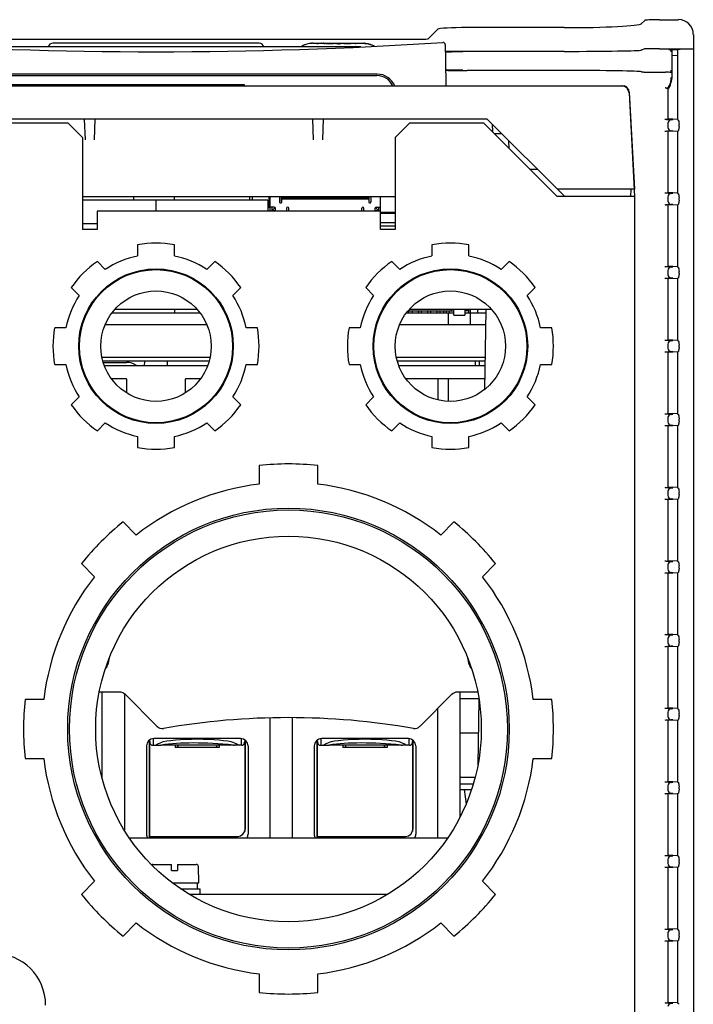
# Model space of a CAD drawing. Header units: millimetres. Extents: x 0 to 1500, y 0 to 1400.
# Tile 8 of 60: x 591 to 683, y 167 to 300. Entities that reach past the tile are written whole.
import ezdxf

# ---------------------------------------------------------------- set-up
doc = ezdxf.new("R2010")
doc.units = ezdxf.units.MM
doc.header["$LTSCALE"] = 91.259259
doc.layers.add('00_COMPONENTS', color=7, linetype='CONTINUOUS')

msp = doc.modelspace()

# ---------------------------------------------------------------- linework, layer by layer
at = {"layer": '00_COMPONENTS', "color": 7, "linetype": 'CONTINUOUS'}
for p, q in [((676.27, 300.26), (675.81, 299.81)), ((678.26, 300.36), (680.88, 300.36)), ((648.17, 299.09), (646.85, 297.76)), ((665.33, 299.28), (652.17, 299.28)), ((682.88, 298.36), (682.88, 153.66)), ((493.89, 297.71), (645.85, 297.71)), ((623.87, 297.16), (595.87, 297.16)), ((631.22, 297.16), (632.59, 297.16)), ((631.74, 297.1), (631.74, 297.16)), ((631.91, 297.1), (631.74, 297.1)), ((631.91, 297.16), (631.91, 297.1)), ((632.65, 297.16), (634.15, 297.16)), ((632.86, 297.1), (632.65, 297.1)), ((633.03, 297.1), (633.03, 297.16)), ((633.98, 297.1), (633.03, 297.1)), ((633.2, 297.16), (633.2, 297.1)), ((633.2, 297.13), (633.98, 297.13)), ((633.98, 297.13), (633.98, 297.1)), ((634.15, 297.16), (634.31, 297.16)), ((634.31, 297.16), (634.31, 297.14)), ((634.37, 297.16), (634.96, 297.16)), ((634.97, 297.16), (634.96, 297.16)), ((635.01, 297.15), (635.01, 297.13)), ((635.07, 297.16), (635.15, 297.16)), ((635.17, 297.16), (638.02, 297.16)), ((635.4, 297.1), (635.4, 297.16)), ((636.36, 297.1), (635.4, 297.1)), ((635.57, 297.16), (635.57, 297.1)), ((635.57, 297.13), (636.36, 297.13)), ((636.36, 297.13), (636.36, 297.1)), ((636.91, 297.1), (636.91, 297.16)), ((637.08, 297.1), (636.91, 297.1)), ((637.08, 297.16), (637.08, 297.1)), ((637.7, 296.66), (582.04, 296.66)), ((665.33, 296.06), (652.17, 296.06)), ((676.27, 296.38), (675.81, 296.23)), ((678.26, 296.42), (682.88, 296.42)), ((679.88, 296.31), (679.94, 296.27)), ((680.75, 296.27), (679.94, 296.27)), ((679.94, 296.27), (679.94, 292.38)), ((680.88, 296.35), (680.75, 296.27)), ((680.75, 296.27), (680.75, 286.79)), ((680.75, 295.48), (679.94, 295.44)), ((639.92, 292.96), (579.82, 292.96)), ((665.33, 293.46), (652.17, 293.46)), ((675.85, 293.27), (675.81, 293.29)), ((679.51, 293.25), (679.5, 293.25)), ((679.52, 293.25), (679.51, 293.25)), ((679.53, 293.26), (679.52, 293.25)), ((679.52, 293.25), (679.52, 293.25)), ((679.53, 293.26), (679.53, 293.26)), ((679.54, 293.26), (679.53, 293.26)), ((679.55, 293.26), (679.54, 293.26)), ((679.55, 293.26), (679.55, 293.26)), ((679.56, 293.26), (679.55, 293.26)), ((579.87, 292.76), (639.87, 292.76)), ((466.46, 291.36), (673.28, 291.36)), ((571.87, 291.56), (621.87, 291.56)), ((621.87, 291.56), (621.87, 291.36)), ((674.14, 290.41), (674.87, 276.36)), ((674.18, 290.51), (674.87, 277.36)), ((679.45, 290.9), (679.39, 291)), ((679.45, 286.85), (679.45, 290.9)), ((654.79, 286.86), (484.95, 286.86)), ((485.37, 286.36), (597.87, 286.36)), ((599.87, 284.36), (597.87, 286.36)), ((600.27, 284.02), (600.17, 286.86)), ((601.57, 286.86), (601.47, 284.02)), ((631.27, 284.02), (631.17, 286.86)), ((632.57, 286.86), (632.47, 284.02)), ((644.37, 286.36), (642.37, 284.36)), ((644.37, 286.36), (654.37, 286.36)), ((654.37, 286.36), (664.37, 276.36)), ((665.31, 276.42), (654.93, 286.8)), ((679.45, 286.85), (679.39, 286.82)), ((679.43, 286.3), (679.43, 285.72)), ((680.78, 286.8), (679.45, 286.87)), ((679.85, 286.79), (680.09, 286.78)), ((680.75, 286.79), (680.86, 286.72)), ((655.56, 286.17), (655.61, 285.12)), ((679.45, 285.16), (679.39, 285.19)), ((680.78, 285.22), (679.45, 285.15)), ((679.45, 276.85), (679.45, 285.16)), ((680.09, 285.24), (679.85, 285.22)), ((680.75, 285.23), (680.86, 285.3)), ((680.75, 285.23), (680.75, 276.79)), ((680.94, 285.86), (680.94, 286.16)), ((599.87, 284.36), (599.87, 271.86)), ((642.37, 284.36), (642.37, 271.86)), ((656.87, 284.86), (655.87, 284.86)), ((657.85, 282.88), (657.83, 283.9)), ((660.67, 280.06), (661.67, 280.06)), ((674.87, 277.36), (664.37, 277.36)), ((674.37, 277.36), (674.35, 276.36)), ((680.78, 276.8), (679.45, 276.87)), ((599.87, 276.36), (642.37, 276.36)), ((625.08, 275.86), (599.87, 275.86)), ((606.86, 275.86), (606.85, 276.36)), ((609.84, 275.86), (609.84, 274.36)), ((612.39, 275.86), (612.39, 276.36)), ((622.57, 276.36), (622.57, 275.86)), ((622.98, 275.86), (622.97, 276.36)), ((625.08, 275.86), (625.08, 274.36)), ((625.2, 275.56), (625.08, 275.56)), ((625.2, 276.36), (625.2, 274.86)), ((625.37, 274.36), (625.37, 276.36)), ((626.67, 276.36), (626.67, 275.61)), ((626.92, 275.66), (626.92, 276.36)), ((626.92, 276.16), (638.82, 276.16)), ((626.92, 275.66), (626.97, 275.66)), ((638.77, 275.96), (626.97, 275.96)), ((626.97, 275.61), (626.97, 275.96)), ((628.37, 276.16), (628.37, 276.36)), ((628.67, 276.16), (628.67, 275.96)), ((637.07, 276.16), (637.07, 275.96)), ((637.37, 276.16), (637.37, 276.36)), ((638.77, 275.96), (638.77, 275.61)), ((638.82, 275.66), (638.77, 275.66)), ((638.82, 275.66), (638.82, 276.36)), ((639.07, 276.36), (639.07, 275.61)), ((640.37, 271.86), (640.37, 276.36)), ((674.87, 276.36), (664.37, 276.36)), ((674.87, 276.36), (674.87, 158.51)), ((679.45, 276.85), (679.39, 276.82)), ((679.43, 276.3), (679.43, 275.72)), ((679.85, 276.79), (680.09, 276.78)), ((680.75, 276.79), (680.86, 276.72)), ((680.94, 275.86), (680.94, 276.16)), ((640.37, 274.36), (601.87, 274.36)), ((601.87, 274.36), (601.87, 271.86)), ((625.2, 275.16), (625.08, 275.16)), ((625.37, 274.86), (625.08, 274.86)), ((625.92, 274.91), (625.37, 274.91)), ((625.62, 274.91), (625.62, 274.36)), ((625.62, 274.41), (626.06, 274.85)), ((626.12, 274.41), (625.62, 274.41)), ((626.12, 274.36), (626.12, 274.71)), ((627.62, 274.76), (627.62, 274.36)), ((627.62, 274.41), (638.12, 274.41)), ((627.92, 274.41), (627.92, 274.76)), ((628.2, 274.36), (628.2, 274.41)), ((628.65, 274.41), (628.65, 274.36)), ((629.47, 274.36), (629.47, 274.41)), ((629.92, 274.41), (629.92, 274.36)), ((630.74, 274.36), (630.74, 274.41)), ((631.19, 274.41), (631.19, 274.36)), ((632.01, 274.36), (632.01, 274.41)), ((632.46, 274.41), (632.46, 274.36)), ((633.28, 274.41), (633.28, 274.36)), ((633.73, 274.36), (633.73, 274.41)), ((634.55, 274.41), (634.55, 274.36)), ((635, 274.36), (635, 274.41)), ((635.82, 274.41), (635.82, 274.36)), ((636.27, 274.36), (636.27, 274.41)), ((637.09, 274.41), (637.09, 274.36)), ((637.54, 274.36), (637.54, 274.41)), ((637.82, 274.41), (637.82, 274.76)), ((638.12, 274.36), (638.12, 274.76)), ((639.62, 274.71), (639.62, 274.36)), ((640.12, 274.41), (639.62, 274.41)), ((640.12, 274.41), (639.68, 274.85)), ((639.82, 274.91), (640.37, 274.91)), ((640.12, 274.91), (640.12, 274.36)), ((679.45, 275.16), (679.39, 275.19)), ((680.78, 275.22), (679.45, 275.15)), ((679.45, 266.85), (679.45, 275.16)), ((680.09, 275.24), (679.85, 275.22)), ((680.75, 275.23), (680.86, 275.3)), ((680.75, 275.23), (680.75, 266.79)), ((642.37, 274.16), (640.37, 274.16)), ((640.37, 274.06), (642.37, 274.06)), ((601.87, 272.65), (599.87, 272.65)), ((601.87, 271.86), (599.87, 271.86)), ((642.37, 272.76), (640.37, 272.76)), ((642.37, 272.31), (640.37, 272.31)), ((642.37, 271.86), (640.37, 271.86)), ((607.37, 269.78), (607.37, 268.26)), ((612.37, 268.26), (612.37, 269.78)), ((647.37, 269.78), (647.37, 268.26)), ((652.37, 268.26), (652.37, 269.78)), ((602.98, 266.44), (601.9, 267.52)), ((617.84, 267.52), (616.76, 266.44)), ((642.98, 266.44), (641.9, 267.52)), ((657.84, 267.52), (656.76, 266.44)), ((679.45, 266.85), (679.39, 266.82)), ((679.43, 266.3), (679.43, 265.72)), ((680.78, 266.8), (679.45, 266.87)), ((679.85, 266.79), (680.09, 266.78)), ((680.75, 266.79), (680.86, 266.72)), ((680.94, 265.86), (680.94, 266.16)), ((679.45, 265.16), (679.39, 265.19)), ((680.78, 265.22), (679.45, 265.15)), ((679.45, 256.85), (679.45, 265.16)), ((680.09, 265.24), (679.85, 265.22)), ((680.75, 265.23), (680.86, 265.3)), ((680.75, 265.23), (680.75, 256.79)), ((598.36, 263.98), (599.44, 262.9)), ((620.3, 262.9), (621.38, 263.98)), ((638.36, 263.98), (639.44, 262.9)), ((660.3, 262.9), (661.38, 263.98)), ((615.46, 261.01), (604.28, 261.01)), ((612.38, 261.01), (612.38, 260.56)), ((644.11, 260.81), (650.33, 260.81)), ((644.22, 260.56), (644.22, 260.81)), ((655.46, 261.01), (644.28, 261.01)), ((644.67, 260.81), (644.67, 260.56)), ((645.49, 260.81), (645.49, 260.56)), ((645.94, 260.56), (645.94, 260.81)), ((646.76, 260.81), (646.76, 260.56)), ((647.21, 260.56), (647.21, 260.81)), ((648.03, 260.81), (648.03, 260.56)), ((648.48, 260.56), (648.48, 260.81)), ((648.92, 260.81), (648.92, 260.56)), ((649.3, 260.81), (649.3, 260.56)), ((649.75, 260.56), (649.75, 260.81)), ((650.03, 260.81), (650.03, 261.01)), ((650.33, 260.21), (650.33, 261.01)), ((651.83, 261.01), (651.83, 260.21)), ((652.33, 260.81), (651.83, 260.81)), ((652.33, 260.81), (652.13, 261.01)), ((652.33, 261.01), (652.33, 260.56)), ((652.58, 258.96), (652.58, 261.01)), ((653.61, 260.56), (653.59, 261.01)), ((654.68, 261.01), (654.49, 250.1)), ((603.91, 260.56), (615.83, 260.56)), ((643.91, 260.56), (650.33, 260.56)), ((649.58, 260.56), (649.58, 258.96)), ((650.33, 260.21), (651.83, 260.21)), ((651.83, 260.56), (654.67, 260.56)), ((597.62, 258.51), (596.1, 258.51)), ((602.98, 258.96), (616.76, 258.96)), ((623.65, 258.51), (622.12, 258.51)), ((637.62, 258.51), (636.1, 258.51)), ((642.98, 258.96), (654.64, 258.96)), ((663.65, 258.51), (662.12, 258.51)), ((679.45, 256.85), (679.39, 256.82)), ((680.78, 256.8), (679.45, 256.87)), ((679.85, 256.79), (680.09, 256.78)), ((679.43, 256.3), (679.43, 255.72)), ((680.75, 256.79), (680.86, 256.72)), ((680.94, 255.86), (680.94, 256.16)), ((617.21, 254.46), (602.54, 254.46)), ((654.56, 254.46), (642.54, 254.46)), ((679.45, 255.16), (679.39, 255.19)), ((680.78, 255.22), (679.45, 255.15)), ((679.45, 246.85), (679.45, 255.16)), ((680.09, 255.24), (679.85, 255.22)), ((680.75, 255.23), (680.86, 255.3)), ((680.75, 255.23), (680.75, 246.79)), ((596.1, 253.51), (597.62, 253.51)), ((602.71, 253.81), (605.87, 253.81)), ((616.88, 253.36), (602.86, 253.36)), ((608.32, 253.36), (608.33, 253.96)), ((611.42, 253.36), (611.41, 253.96)), ((622.12, 253.51), (623.65, 253.51)), ((636.1, 253.51), (637.62, 253.51)), ((654.54, 253.36), (642.86, 253.36)), ((653.27, 253.36), (653.27, 253.96)), ((653.78, 253.96), (653.77, 253.36)), ((662.12, 253.51), (663.65, 253.51)), ((605.87, 251.56), (603.84, 251.56)), ((605.87, 251.56), (605.87, 249.67)), ((615.91, 251.56), (613.87, 251.56)), ((613.87, 249.67), (613.87, 251.56)), ((654.51, 251.56), (643.84, 251.56)), ((648.17, 251.56), (648.17, 248.71)), ((649.57, 251.56), (649.57, 248.52)), ((599.44, 249.12), (598.36, 248.04)), ((621.38, 248.04), (620.3, 249.12)), ((639.44, 249.12), (638.36, 248.04)), ((661.38, 248.04), (660.3, 249.12)), ((679.45, 246.85), (679.39, 246.82)), ((679.43, 246.3), (679.43, 245.72)), ((680.78, 246.8), (679.45, 246.87)), ((679.85, 246.79), (680.09, 246.78)), ((680.75, 246.79), (680.86, 246.72)), ((680.94, 245.86), (680.94, 246.16)), ((601.9, 244.5), (602.98, 245.58)), ((616.76, 245.58), (617.84, 244.5)), ((641.9, 244.5), (642.98, 245.58)), ((656.76, 245.58), (657.84, 244.5)), ((679.45, 245.16), (679.39, 245.19)), ((680.78, 245.22), (679.45, 245.15)), ((679.45, 236.85), (679.45, 245.16)), ((680.09, 245.24), (679.85, 245.22)), ((680.75, 245.23), (680.86, 245.3)), ((680.75, 245.23), (680.75, 236.79)), ((607.37, 243.76), (607.37, 242.23)), ((612.37, 242.23), (612.37, 243.76)), ((647.37, 243.76), (647.37, 242.23)), ((652.37, 242.23), (652.37, 243.76)), ((623.87, 239.79), (623.87, 237.27)), ((631.87, 237.27), (631.87, 239.79)), ((679.45, 236.85), (679.39, 236.82)), ((680.78, 236.8), (679.45, 236.87)), ((679.85, 236.79), (680.09, 236.78)), ((680.75, 236.79), (680.86, 236.72)), ((679.43, 236.3), (679.43, 235.72)), ((680.94, 235.86), (680.94, 236.16)), ((679.45, 235.16), (679.39, 235.19)), ((680.78, 235.22), (679.45, 235.15)), ((679.45, 226.85), (679.45, 235.16)), ((680.09, 235.24), (679.85, 235.22)), ((680.75, 235.23), (680.86, 235.3)), ((680.75, 235.23), (680.75, 226.79)), ((607.18, 230.36), (605.4, 232.14)), ((650.34, 232.14), (648.56, 230.36)), ((599.75, 226.48), (601.52, 224.7)), ((654.22, 224.7), (656, 226.48)), ((679.45, 226.85), (679.39, 226.82)), ((679.43, 226.3), (679.43, 225.72)), ((680.78, 226.8), (679.45, 226.87)), ((679.85, 226.79), (680.09, 226.78)), ((680.75, 226.79), (680.86, 226.72)), ((680.94, 225.86), (680.94, 226.16)), ((679.45, 225.16), (679.39, 225.19)), ((680.78, 225.22), (679.45, 225.15)), ((679.45, 216.85), (679.45, 225.16)), ((680.09, 225.24), (679.85, 225.22)), ((680.75, 225.23), (680.86, 225.3)), ((680.75, 225.23), (680.75, 216.79)), ((679.45, 216.85), (679.39, 216.82)), ((680.78, 216.8), (679.45, 216.87)), ((679.85, 216.79), (680.09, 216.78)), ((680.75, 216.79), (680.86, 216.72)), ((679.43, 216.3), (679.43, 215.72)), ((680.94, 215.86), (680.94, 216.16)), ((679.45, 215.16), (679.39, 215.19)), ((680.78, 215.22), (679.45, 215.15)), ((679.45, 206.85), (679.45, 215.16)), ((680.09, 215.24), (679.85, 215.22)), ((680.75, 215.23), (680.86, 215.3)), ((680.75, 215.23), (680.75, 206.79)), ((604.96, 209.01), (602.16, 209.01)), ((602.57, 197.23), (602.57, 209.01)), ((605.57, 208.8), (605.57, 190.26)), ((605.66, 208.72), (610, 204.38)), ((645.74, 204.38), (650.08, 208.72)), ((653.59, 209.01), (650.79, 209.01)), ((651.17, 209.01), (651.17, 192.05)), ((594.61, 208.01), (592.09, 208.01)), ((653.75, 208.11), (651.17, 208.11)), ((653.75, 208.07), (653.59, 199.06)), ((663.65, 208.01), (661.13, 208.01)), ((648.17, 189.21), (648.17, 206.81)), ((679.45, 206.85), (679.39, 206.82)), ((679.43, 206.3), (679.43, 205.72)), ((680.78, 206.8), (679.45, 206.87)), ((679.85, 206.79), (680.09, 206.78)), ((680.75, 206.79), (680.86, 206.72)), ((680.94, 205.86), (680.94, 206.16)), ((625.37, 189.21), (625.37, 205.51)), ((628.37, 205.55), (628.37, 189.21)), ((679.45, 205.16), (679.39, 205.19)), ((680.78, 205.22), (679.45, 205.15)), ((679.45, 196.85), (679.45, 205.16)), ((680.09, 205.24), (679.85, 205.22)), ((680.75, 205.23), (680.86, 205.3)), ((680.75, 205.23), (680.75, 196.79)), ((653.67, 203.46), (651.17, 203.46)), ((608.97, 189.21), (608.97, 202.51)), ((609.02, 189.41), (609.02, 202.54)), ((609.47, 202.7), (609.47, 201.81)), ((621.37, 202.71), (609.57, 202.71)), ((621.47, 201.81), (621.47, 202.7)), ((621.92, 202.54), (621.92, 190.1)), ((621.97, 202.51), (621.97, 190.41)), ((631.77, 189.21), (631.77, 202.51)), ((631.82, 189.41), (631.82, 202.54)), ((632.27, 202.7), (632.27, 201.81)), ((644.17, 202.71), (632.37, 202.71)), ((644.27, 201.81), (644.27, 202.7)), ((644.72, 202.54), (644.72, 190.1)), ((644.77, 202.51), (644.77, 190.41)), ((608.57, 201.71), (608.57, 189.71)), ((609.4, 201.81), (610.35, 201.81)), ((620.39, 201.81), (610.59, 201.81)), ((612.47, 201.81), (612.47, 201.51)), ((618.47, 201.51), (612.47, 201.51)), ((618.47, 201.81), (618.47, 201.51)), ((621.47, 201.81), (620.55, 201.81)), ((621.52, 201.81), (621.48, 201.81)), ((621.52, 201.81), (621.55, 201.81)), ((622.37, 201.71), (622.37, 189.71)), ((631.37, 201.71), (631.37, 189.71)), ((632.2, 201.81), (633.15, 201.81)), ((643.19, 201.81), (633.39, 201.81)), ((635.27, 201.81), (635.27, 201.51)), ((641.27, 201.51), (635.27, 201.51)), ((641.27, 201.81), (641.27, 201.51)), ((644.27, 201.81), (643.35, 201.81)), ((644.32, 201.81), (644.28, 201.81)), ((644.32, 201.81), (644.35, 201.81)), ((645.17, 201.71), (645.17, 189.71)), ((592.09, 200.01), (594.61, 200.01)), ((661.13, 200.01), (663.65, 200.01)), ((651.17, 197.46), (653.24, 197.46)), ((679.45, 196.85), (679.39, 196.82)), ((680.78, 196.8), (679.45, 196.87)), ((679.85, 196.79), (680.09, 196.78)), ((680.75, 196.79), (680.86, 196.72)), ((652.97, 196.51), (651.17, 196.51)), ((651.17, 195.81), (652.75, 195.81)), ((651.76, 195.81), (652.01, 193.82)), ((679.43, 196.3), (679.43, 195.72)), ((680.75, 195.23), (680.86, 195.3)), ((680.94, 195.86), (680.94, 196.16)), ((679.45, 195.16), (679.39, 195.19)), ((680.78, 195.22), (679.45, 195.15)), ((679.45, 186.85), (679.45, 195.16)), ((680.09, 195.24), (679.85, 195.22)), ((680.75, 195.23), (680.75, 186.79)), ((606.25, 189.21), (649.49, 189.21)), ((608.97, 189.41), (620.97, 189.41)), ((609.19, 189.21), (609.19, 189.41)), ((631.77, 189.41), (643.77, 189.41)), ((631.99, 189.21), (631.99, 189.41)), ((679.45, 186.85), (679.39, 186.82)), ((679.43, 186.3), (679.43, 185.72)), ((680.78, 186.8), (679.45, 186.87)), ((679.85, 186.79), (680.09, 186.78)), ((680.75, 186.79), (680.86, 186.72)), ((680.94, 185.86), (680.94, 186.16)), ((609.42, 185.61), (611.97, 185.61)), ((611.97, 184.81), (611.97, 185.61)), ((611.97, 184.81), (612.77, 184.81)), ((612.77, 185.61), (615.32, 185.61)), ((612.77, 185.61), (612.77, 184.81)), ((615.67, 183.11), (615.62, 185.32)), ((679.45, 185.16), (679.39, 185.19)), ((680.78, 185.22), (679.45, 185.15)), ((679.45, 176.85), (679.45, 185.16)), ((680.09, 185.24), (679.85, 185.22)), ((680.75, 185.23), (680.86, 185.3)), ((680.75, 185.23), (680.75, 176.79)), ((601.52, 183.32), (599.75, 181.54)), ((656, 181.54), (654.22, 183.32)), ((612.09, 183.11), (615.67, 183.11)), ((613.2, 182.31), (615.87, 182.31)), ((615.46, 183.11), (615.46, 182.31)), ((615.87, 181.51), (615.87, 182.31)), ((605.4, 175.88), (607.18, 177.66)), ((648.56, 177.66), (650.34, 175.88)), ((679.45, 176.85), (679.39, 176.82)), ((680.78, 176.8), (679.45, 176.87)), ((679.85, 176.79), (680.09, 176.78)), ((680.75, 176.79), (680.86, 176.72)), ((679.43, 176.3), (679.43, 175.72)), ((680.78, 175.22), (679.45, 175.15)), ((680.09, 175.24), (679.85, 175.22)), ((680.75, 175.23), (680.86, 175.3)), ((680.75, 175.23), (680.75, 166.79)), ((680.94, 175.86), (680.94, 176.16)), ((679.45, 175.16), (679.39, 175.19)), ((679.45, 166.85), (679.45, 175.16)), ((623.87, 170.75), (623.87, 168.23)), ((631.87, 168.23), (631.87, 170.75)), ((679.45, 166.85), (679.39, 166.82)), ((680.78, 166.8), (679.45, 166.87)), ((679.85, 166.79), (680.09, 166.78)), ((680.75, 166.79), (680.86, 166.72))]:
    msp.add_line(p, q, dxfattribs=at)
at = {"layer": '00_COMPONENTS', "color": 6, "linetype": 'CONTINUOUS'}
for p, q in [((617.09, 253.96), (602.66, 253.96)), ((654.55, 253.96), (642.66, 253.96))]:
    msp.add_line(p, q, dxfattribs=at)
at = {"layer": '00_COMPONENTS', "color": 3, "linetype": 'CONTINUOUS'}
msp.add_line((641.28, 181.51), (614.46, 181.51), dxfattribs=at)
at = {"layer": '00_COMPONENTS', "color": 7, "linetype": 'CONTINUOUS'}
for centre, radius in [((609.87, 256.01), 10.5), ((609.87, 256.01), 10.4), ((649.87, 256.01), 10.5), ((649.87, 256.01), 10.4), ((609.87, 256.01), 7.5), ((649.87, 256.01), 7.5), ((627.87, 204.01), 30), ((627.87, 204.01), 29.75), ((627.87, 204.01), 26.2)]:
    msp.add_circle(centre, radius, dxfattribs=at)
for centre, radius, start, end in [((609.87, 896), 600, 266.2755, 273.7245), ((595.87, 296.46), 0.7, 90, 163.3985), ((623.87, 296.46), 0.7, 16.6015, 90), ((631.33, 293.54), 3.63, 96.7754, 97.3156), ((631.32, 293.61), 3.56, 96.389, 97.2018), ((631.32, 293.68), 3.49, 96.3203, 96.7747), ((631.3, 293.84), 3.32, 95.4102, 96.3902), ((631.3, 293.79), 3.37, 95.8989, 96.32), ((631.29, 293.89), 3.27, 95.4021, 95.8992), ((631.28, 294.06), 3.1, 94.3572, 95.4102), ((631.27, 294.11), 3.05, 94.3487, 95.4185), ((631.25, 294.4), 2.75, 93.165, 94.3668), ((631.26, 294.35), 2.81, 93.6872, 94.2751), ((631.25, 294.48), 2.68, 93.1126, 93.6868), ((631.23, 294.79), 2.37, 91.6766, 93.1674), ((631.22, 295.08), 2.08, 90.0171, 91.6757), ((632.34, 296.24), 0.923, 88.6444, 90.023), ((632.34, 296.3), 0.86, 87.7523, 88.625), ((632.34, 296.33), 0.833, 85.9273, 87.7556), ((632.34, 296.34), 0.819, 85.0143, 85.9246), ((632.34, 296.35), 0.804, 80.041, 85.0236), ((632.31, 296.18), 0.985, 79.0859, 80.0254), ((632.31, 296.14), 1.02, 78.4173, 79.0873), ((632.28, 296.02), 1.15, 74.5017, 78.3545), ((632.24, 295.86), 1.31, 71.5256, 74.5399), ((632.56, 296.44), 0.72, 84.8006, 85.9467), ((632.57, 296.49), 0.667, 83.6073, 84.8005), ((632.54, 296.29), 0.87, 81.0584, 83.4334), ((632.46, 295.9), 1.27, 73.3157, 75.0815), ((632.44, 295.82), 1.36, 71.6227, 73.3155), ((634.4, 297.91), 0.798, 255.8063, 257.3593), ((634.43, 298.06), 0.945, 257.3396, 258.7857), ((634.46, 297.7), 0.557, 259.154, 260.7297), ((634.57, 299.01), 1.91, 263.8602, 265.1272), ((634.61, 299.42), 2.32, 265.1232, 265.6828), ((634.65, 300.03), 2.93, 265.7495, 268.0765), ((634.66, 299.66), 2.53, 265.6039, 266.2102), ((634.65, 299.53), 2.4, 266.21, 266.9404), ((634.68, 300.08), 2.95, 267.0012, 269.5376), ((634.69, 301.39), 4.29, 268.072, 270.0662), ((634.69, 300.87), 3.74, 269.4736, 270.004), ((634.7, 300.18), 3.08, 269.9978, 270.8063), ((634.7, 299.86), 2.76, 270.771, 273.3499), ((634.72, 299.49), 2.36, 272.5451, 272.9907), ((634.73, 299.33), 2.2, 272.99, 273.4598), ((634.72, 299.6), 2.5, 273.3726, 275.1492), ((634.77, 298.99), 1.89, 275.1552, 276.2312), ((634.89, 297.62), 0.487, 278.1765, 279.5294), ((634.96, 296.65), 0.508, 87.9529, 89.1512), ((634.8, 298.77), 1.67, 276.2286, 277.215), ((634.84, 298.47), 1.36, 277.1957, 278.6001), ((634.96, 297.76), 0.645, 283.186, 284.8437), ((638, 294.59), 2.57, 85.9795, 87.9023), ((638, 294.46), 2.69, 86.0036, 87.0317), ((637.93, 293.69), 3.47, 83.2245, 83.8045), ((637.91, 293.54), 3.63, 82.6844, 83.2246), ((637.84, 293.05), 4.11, 77.2198, 82.7629), ((648.87, 296.97), 0.3, 0.5489, 93.7245), ((1020.56, 300.53), 371.41, 180.5489, 181.4153), ((664.87, 296.02), 15.01, 359.9643, 1.0809), ((639.92, 290.36), 2.6, 22.6449, 90), ((639.87, 290.36), 2.4, 24.6251, 90), ((677.43, 292.39), 2.51, 339.7237, 347.772), ((677.39, 292.49), 2.49, 345.7765, 359.9069), ((677.45, 292.38), 2.49, 347.7655, 359.9536), ((673.14, 290.36), 1, 3, 90), ((673.28, 290.46), 0.9, 3, 90), ((673.46, 290.86), 0.5, 32.1607, 90), ((677.45, 292.38), 2.49, 323.4812, 339.7165), ((654.79, 286.66), 0.2, 45, 90), ((626.82, 275.61), 0.15, 180, 270), ((626.82, 275.61), 0.151, 306.3986, 324.319), ((626.82, 275.61), 0.151, 347.898, 359.9582), ((638.92, 275.61), 0.149, 180.015, 186.0998), ((638.92, 275.61), 0.15, 186.0609, 251.8448), ((638.92, 275.61), 0.15, 270, 360), ((665.45, 276.56), 0.2, 225, 270), ((625.92, 274.71), 0.2, 0, 90), ((626.82, 275.61), 0.151, 270.042, 282.2028), ((626.82, 275.61), 0.15, 282.1888, 288.1904), ((626.82, 275.61), 0.151, 288.2591, 306.2938), ((627.77, 274.76), 0.15, 0, 180), ((637.97, 274.76), 0.15, 0, 180), ((638.92, 275.61), 0.151, 251.9134, 269.9315), ((639.82, 274.71), 0.2, 90, 180), ((609.87, 256.01), 14, 79.7134, 100.2866), ((649.87, 256.01), 14, 79.7134, 100.2866), ((609.87, 256.01), 14, 124.7134, 145.2866), ((609.87, 256.01), 12.5, 101.537, 123.463), ((609.87, 256.01), 12.5, 56.537, 78.463), ((609.87, 256.01), 14, 34.7134, 55.2866), ((649.87, 256.01), 14, 124.7134, 145.2866), ((649.87, 256.01), 12.5, 101.537, 123.463), ((649.87, 256.01), 12.5, 56.537, 78.463), ((649.87, 256.01), 14, 34.7134, 55.2866), ((609.87, 256.01), 12.5, 146.537, 168.463), ((609.87, 256.01), 12.5, 11.537, 33.463), ((649.87, 256.01), 12.5, 146.537, 168.463), ((649.87, 256.01), 12.5, 11.537, 33.463), ((609.87, 256.01), 14, 169.7134, 190.2866), ((609.87, 256.01), 14, 349.7134, 10.2866), ((649.87, 256.01), 14, 169.7134, 190.2866), ((649.87, 256.01), 14, 349.7134, 10.2866), ((609.87, 256.01), 12.5, 191.537, 213.463), ((609.87, 256.01), 12.5, 326.537, 348.463), ((649.87, 256.01), 12.5, 191.537, 213.463), ((649.87, 256.01), 12.5, 326.537, 348.463), ((609.87, 256.01), 14, 214.7134, 235.2866), ((609.87, 256.01), 14, 304.7134, 325.2866), ((649.87, 256.01), 14, 214.7134, 235.2866), ((649.87, 256.01), 14, 304.7134, 325.2866), ((609.87, 256.01), 12.5, 236.537, 258.463), ((609.87, 256.01), 12.5, 281.537, 303.463), ((649.87, 256.01), 12.5, 236.537, 258.463), ((649.87, 256.01), 12.5, 281.537, 303.463), ((609.87, 256.01), 14, 259.7134, 280.2866), ((649.87, 256.01), 14, 259.7134, 280.2866), ((627.87, 204.01), 36, 83.6206, 96.3794), ((627.87, 204.01), 33.5, 96.8576, 128.1424), ((627.87, 204.01), 33.5, 51.8576, 83.1424), ((627.87, 204.01), 36, 128.6206, 141.3794), ((627.87, 204.01), 36, 38.6206, 51.3794), ((627.87, 204.01), 33.5, 141.8576, 173.1424), ((627.87, 204.01), 33.5, 6.8576, 38.1424), ((602.36, 213.01), 1, 310.8947, 348.9127), ((627.87, 208.01), 25, 166.9058, 169.0551), ((627.87, 208.01), 25, 10.9449, 13.068), ((653.39, 213.01), 1, 191.0873, 229.1053), ((604.96, 208.01), 1, 45, 90), ((650.79, 208.01), 1, 90, 135), ((627.87, 204.01), 36, 173.6206, 186.3794), ((627.87, 204.01), 36, 353.6206, 6.3794), ((627.87, 105.55), 100, 80.2177, 99.7823), ((610.71, 205.08), 1, 225, 279.7823), ((645.03, 205.08), 1, 260.2177, 315), ((609.57, 201.71), 1, 90, 180), ((621.37, 201.71), 1, 0, 90), ((632.37, 201.71), 1, 90, 180), ((644.17, 201.71), 1, 0, 90), ((609.71, 202.31), 0.5, 270, 311.917), ((610.35, 203.41), 1.6, 270, 278.6309), ((612.48, 201.31), 0.5, 23.5892, 56.5239), ((618.47, 201.31), 0.5, 123.4761, 156.4108), ((620.55, 203.41), 1.6, 264.2527, 270), ((621.24, 202.31), 0.5, 228.083, 270), ((621.55, 202.26), 0.446, 269.9565, 277.2584), ((632.51, 202.31), 0.5, 270, 311.917), ((633.15, 203.41), 1.6, 270, 278.6309), ((635.28, 201.31), 0.5, 23.5892, 56.5239), ((641.27, 201.31), 0.5, 123.4761, 156.4108), ((643.35, 203.41), 1.6, 264.2527, 270), ((644.04, 202.31), 0.5, 228.083, 270), ((644.35, 202.26), 0.446, 269.9565, 277.2584), ((627.87, 204.01), 33.5, 186.8576, 218.1424), ((627.87, 204.01), 33.5, 321.8576, 353.1424), ((620.97, 190.41), 1, 270, 360), ((643.77, 190.41), 1, 270, 360), ((609.57, 189.71), 1, 180, 210), ((621.37, 189.71), 1, 330, 360), ((632.37, 189.71), 1, 180, 210), ((644.17, 189.71), 1, 330, 360), ((609.42, 185.31), 0.3, 90, 120.1858), ((615.32, 185.31), 0.3, 1.3, 90), ((627.87, 204.01), 36, 218.6206, 231.3794), ((627.87, 204.01), 36, 308.6206, 321.3794), ((627.87, 204.01), 33.5, 231.8576, 263.1424), ((627.87, 204.01), 33.5, 276.8576, 308.1424), ((587.87, 166.51), 7, 0, 180), ((627.87, 204.01), 36, 263.6206, 276.3794)]:
    msp.add_arc(centre, radius, start, end, dxfattribs=at)
for centre, major_axis, ratio, start_param, end_param in [((665.33, 299.83), (10.5, 0), 0.052408, -1.570796, -0.05236), ((678.26, 300.25), (2, 0), 0.052408, 1.570796, 3.089233), ((680.87, 298.36), (-1.42, -1.42), 0.997265, 2.357564, 3.925621), ((652.17, 299.07), (4, 0), 0.052408, 1.570796, 3.089233), ((645.85, 297.76), (1, 0), 0.052408, -1.570796, -0.05236), ((652.17, 295.99), (4, 0), 0.017455, 7.853982, 8.699982), ((665.33, 296.24), (10.5, 0), 0.017455, -1.570796, -0.05236), ((678.26, 296.38), (2, 0), 0.017455, 1.570796, 3.089233), ((652.17, 293.53), (4, 0), 0.017455, 3.881604, 4.712389), ((665.33, 293.28), (10.5, 0), 0.017455, 0.05236, 1.570796), ((679.09, 286.84), (0.3, -0.016), 0.017383, -1.776077, -0.030504), ((679.85, 286.86), (4, -0.21), 0.017383, -1.776077, -1.569885), ((679.85, 285.15), (4, 0.21), 0.017383, 1.569885, 1.776077), ((679.09, 285.18), (0.3, 0.016), 0.017383, 0.030504, 1.776077), ((679.09, 276.84), (0.3, -0.016), 0.017383, -1.776077, -0.030504), ((679.85, 276.86), (4, -0.21), 0.017383, -1.776077, -1.569885), ((679.85, 275.15), (4, 0.21), 0.017383, 1.569885, 1.776077), ((679.09, 275.18), (0.3, 0.016), 0.017383, 0.030504, 1.776077), ((679.09, 266.84), (0.3, -0.016), 0.017383, -1.776077, -0.030504), ((679.85, 266.86), (4, -0.21), 0.017383, -1.776077, -1.569885), ((679.85, 265.15), (4, 0.21), 0.017383, 1.569885, 1.776077), ((679.09, 265.18), (0.3, 0.016), 0.017383, 0.030504, 1.776077), ((679.09, 256.84), (0.3, -0.016), 0.017383, -1.776077, -0.030504), ((679.85, 256.86), (4, -0.21), 0.017383, -1.776077, -1.569885), ((679.85, 255.15), (4, 0.21), 0.017383, 1.569885, 1.776077), ((679.09, 255.18), (0.3, 0.016), 0.017383, 0.030504, 1.776077), ((605.87, 251.56), (0, 2.25), 1, -0.641137, 0), ((679.09, 246.84), (0.3, -0.016), 0.017383, -1.776077, -0.030504), ((679.85, 246.86), (4, -0.21), 0.017383, -1.776077, -1.569885), ((679.85, 245.15), (4, 0.21), 0.017383, 1.569885, 1.776077), ((679.09, 245.18), (0.3, 0.016), 0.017383, 0.030504, 1.776077), ((679.09, 236.84), (0.3, -0.016), 0.017383, -1.776077, -0.030504), ((679.85, 236.86), (4, -0.21), 0.017383, -1.776077, -1.569885), ((679.85, 235.15), (4, 0.21), 0.017383, 1.569885, 1.776077), ((679.09, 235.18), (0.3, 0.016), 0.017383, 0.030504, 1.776077), ((679.85, 226.86), (4, -0.21), 0.017383, -1.776077, -1.569885), ((679.09, 226.84), (0.3, -0.016), 0.017383, -1.776077, -0.030504), ((679.85, 225.15), (4, 0.21), 0.017383, 1.569885, 1.776077), ((679.09, 225.18), (0.3, 0.016), 0.017383, 0.030504, 1.776077), ((679.85, 216.86), (4, -0.21), 0.017383, -1.776077, -1.569885), ((679.09, 216.84), (0.3, -0.016), 0.017383, -1.776077, -0.030504), ((679.85, 215.15), (4, 0.21), 0.017383, 1.569885, 1.776077), ((679.09, 215.18), (0.3, 0.016), 0.017383, 0.030504, 1.776077), ((679.85, 206.86), (4, -0.21), 0.017383, -1.776077, -1.569885), ((679.09, 206.84), (0.3, -0.016), 0.017383, -1.776077, -0.030504), ((679.85, 205.15), (4, 0.21), 0.017383, 1.569885, 1.776077), ((679.09, 205.18), (0.3, 0.016), 0.017383, 0.030504, 1.776077), ((615.47, 201.81), (5.5, 0), 0.145455, 0.4297, 2.711893), ((623.97, 196.96), (17.36, -2.85), 0.247021, 1.818825, 2.490353), ((638.27, 201.81), (5.5, 0), 0.145455, 0.4297, 2.711893), ((646.77, 196.96), (17.36, -2.85), 0.247021, 1.818825, 2.490353), ((679.85, 196.86), (4, -0.21), 0.017383, -1.776077, -1.569885), ((679.09, 196.84), (0.3, -0.016), 0.017383, -1.776077, -0.030504), ((679.85, 195.15), (4, 0.21), 0.017383, 1.569885, 1.776077), ((679.09, 195.18), (0.3, 0.016), 0.017383, 0.030504, 1.776077), ((679.85, 186.86), (4, -0.21), 0.017383, -1.776077, -1.569885), ((679.09, 186.84), (0.3, -0.016), 0.017383, -1.776077, -0.030504), ((679.85, 185.15), (4, 0.21), 0.017383, 1.569885, 1.776077), ((679.09, 185.18), (0.3, 0.016), 0.017383, 0.030504, 1.776077), ((679.85, 176.86), (4, -0.21), 0.017383, -1.776077, -1.569885), ((679.09, 176.84), (0.3, -0.016), 0.017383, -1.776077, -0.030504), ((679.85, 175.15), (4, 0.21), 0.017383, 1.569885, 1.776077), ((679.09, 175.18), (0.3, 0.016), 0.017383, 0.030504, 1.776077), ((679.85, 166.86), (4, -0.21), 0.017383, -1.776077, -1.569885), ((679.09, 166.84), (0.3, -0.016), 0.017383, -1.776077, -0.030504)]:
    msp.add_ellipse(centre, major_axis=major_axis, ratio=ratio, start_param=start_param, end_param=end_param, dxfattribs=at)
for points, knots in [([(630.88, 297.13), (630.76, 297.12), (630.54, 297.08), (630.26, 297.01), (630.04, 296.94), (629.88, 296.87), (629.73, 296.8), (629.62, 296.71), (629.62, 296.66)], [0, 0, 0, 0, 0.250922, 0.501838, 0.627318, 0.752783, 0.878164, 1, 1, 1, 1]), ([(634.17, 297.15), (634.17, 297.15), (634.16, 297.15), (634.16, 297.16), (634.15, 297.16)], [0, 0, 0, 0, 0.700268, 1, 1, 1, 1]), ([(634.37, 297.11), (634.35, 297.11), (634.32, 297.12), (634.28, 297.12), (634.25, 297.13)], [0, 0, 0, 0, 0.285194, 1, 1, 1, 1]), ([(634.31, 297.16), (634.32, 297.16), (634.33, 297.15), (634.34, 297.15), (634.35, 297.15)], [0, 0, 0, 0, 0.131604, 1, 1, 1, 1]), ([(634.37, 297.15), (634.37, 297.15), (634.41, 297.14), (634.44, 297.14), (634.47, 297.14)], [0, 0, 0, 0, 0.200299, 1, 1, 1, 1]), ([(634.86, 297.13), (634.87, 297.13), (634.9, 297.13), (634.94, 297.14), (634.96, 297.14)], [0, 0, 0, 0, 0.281873, 1, 1, 1, 1]), ([(634.97, 297.14), (634.98, 297.14), (634.99, 297.15), (635, 297.15), (635.01, 297.15)], [0, 0, 0, 0, 0.373838, 1, 1, 1, 1]), ([(635.01, 297.15), (635.01, 297.15), (635.01, 297.15), (635.01, 297.15), (635.01, 297.15)], [0, 0, 0, 0, 0.582695, 1, 1, 1, 1]), ([(635.17, 297.16), (635.17, 297.15), (635.15, 297.15), (635.14, 297.14), (635.13, 297.14)], [0, 0, 0, 0, 0.281562, 1, 1, 1, 1]), ([(635.17, 297.16), (635.17, 297.16), (635.17, 297.16), (635.17, 297.16), (635.17, 297.16)], [0, 0, 0, 0, 0.517429, 1, 1, 1, 1]), ([(638.37, 297.13), (638.58, 297.11), (638.89, 297.04), (639.29, 296.91), (639.48, 296.82), (639.56, 296.75)], [0, 0, 0, 0, 0.500274, 0.75054, 1, 1, 1, 1]), ([(638.75, 297.07), (638.9, 297.03), (639.11, 296.98), (639.38, 296.87), (639.51, 296.8), (639.56, 296.75)], [0, 0, 0, 0, 0.500234, 0.750395, 1, 1, 1, 1]), ([(649.34, 295.98), (649.41, 296), (649.63, 295.99), (650.07, 296.02), (650.75, 296.03), (651.26, 296.03), (651.55, 296.03)], [0, 0, 0, 0, 0.087819, 0.297281, 0.610404, 1, 1, 1, 1]), ([(679.56, 296.32), (679.63, 296.31), (679.73, 296.32), (679.83, 296.31), (679.87, 296.31), (679.88, 296.31)], [0, 0, 0, 0, 0.654545, 0.893152, 1, 1, 1, 1]), ([(680.88, 296.35), (680.91, 296.36), (681.03, 296.37), (681.33, 296.4), (681.97, 296.41), (682.52, 296.42), (682.88, 296.42)], [0, 0, 0, 0, 0.046897, 0.172238, 0.458504, 1, 1, 1, 1]), ([(651.56, 293.48), (651.27, 293.48), (650.75, 293.49), (650.08, 293.49), (649.63, 293.52), (649.41, 293.51), (649.34, 293.53)], [0, 0, 0, 0, 0.389456, 0.702622, 0.912166, 1, 1, 1, 1]), ([(675.85, 293.27), (675.88, 293.26), (675.98, 293.26), (676.17, 293.25), (676.47, 293.24), (677.03, 293.22), (677.91, 293.21), (678.66, 293.21), (679.08, 293.21)], [0, 0, 0, 0, 0.027867, 0.088706, 0.18095, 0.302135, 0.617235, 1, 1, 1, 1]), ([(679.56, 293.26), (679.64, 293.26), (679.75, 293.24), (679.88, 293.16), (679.88, 293.12)], [0, 0, 0, 0, 0.636624, 1, 1, 1, 1]), ([(679.88, 293.12), (679.88, 293.15), (679.88, 293.27), (679.88, 293.4), (679.88, 293.5)], [0, 0, 0, 0, 0.217302, 1, 1, 1, 1]), ([(679.39, 291), (679.38, 291.01), (679.33, 291), (679.26, 291.03), (679.15, 291.06), (679.07, 291.09), (679.03, 291.1)], [0, 0, 0, 0, 0.091201, 0.321905, 0.646941, 1, 1, 1, 1]), ([(679.85, 286.75), (679.74, 286.72), (679.54, 286.62), (679.43, 286.41), (679.43, 286.3)], [0, 0, 0, 0, 0.503287, 1, 1, 1, 1]), ([(680.86, 286.72), (680.87, 286.71), (680.87, 286.67), (680.88, 286.64), (680.88, 286.61)], [0, 0, 0, 0, 0.309738, 1, 1, 1, 1]), ([(680.88, 286.61), (680.89, 286.59), (680.91, 286.44), (680.94, 286.29), (680.94, 286.16)], [0, 0, 0, 0, 0.156591, 1, 1, 1, 1]), ([(679.43, 285.72), (679.43, 285.61), (679.54, 285.39), (679.74, 285.29), (679.85, 285.26)], [0, 0, 0, 0, 0.496713, 1, 1, 1, 1]), ([(680.88, 285.41), (680.88, 285.38), (680.87, 285.35), (680.87, 285.3), (680.86, 285.3)], [0, 0, 0, 0, 0.690269, 1, 1, 1, 1]), ([(680.94, 285.86), (680.94, 285.79), (680.92, 285.64), (680.9, 285.5), (680.88, 285.41)], [0, 0, 0, 0, 0.402992, 1, 1, 1, 1]), ([(679.85, 276.75), (679.74, 276.72), (679.54, 276.62), (679.43, 276.41), (679.43, 276.3)], [0, 0, 0, 0, 0.503287, 1, 1, 1, 1]), ([(679.43, 275.72), (679.43, 275.61), (679.54, 275.39), (679.74, 275.29), (679.85, 275.26)], [0, 0, 0, 0, 0.496713, 1, 1, 1, 1]), ([(680.86, 276.72), (680.87, 276.71), (680.87, 276.67), (680.88, 276.64), (680.88, 276.61)], [0, 0, 0, 0, 0.309738, 1, 1, 1, 1]), ([(680.88, 276.61), (680.89, 276.59), (680.91, 276.44), (680.94, 276.29), (680.94, 276.16)], [0, 0, 0, 0, 0.156591, 1, 1, 1, 1]), ([(680.94, 275.86), (680.94, 275.79), (680.92, 275.64), (680.9, 275.5), (680.88, 275.41)], [0, 0, 0, 0, 0.402994, 1, 1, 1, 1]), ([(680.88, 275.41), (680.88, 275.38), (680.87, 275.35), (680.87, 275.3), (680.86, 275.3)], [0, 0, 0, 0, 0.690269, 1, 1, 1, 1]), ([(679.85, 266.75), (679.74, 266.72), (679.54, 266.62), (679.43, 266.41), (679.43, 266.3)], [0, 0, 0, 0, 0.503287, 1, 1, 1, 1]), ([(680.86, 266.72), (680.87, 266.71), (680.87, 266.67), (680.88, 266.64), (680.88, 266.61)], [0, 0, 0, 0, 0.309738, 1, 1, 1, 1]), ([(680.88, 266.61), (680.89, 266.59), (680.91, 266.44), (680.94, 266.29), (680.94, 266.16)], [0, 0, 0, 0, 0.156591, 1, 1, 1, 1]), ([(679.43, 265.72), (679.43, 265.61), (679.54, 265.39), (679.74, 265.29), (679.85, 265.26)], [0, 0, 0, 0, 0.496713, 1, 1, 1, 1]), ([(680.88, 265.41), (680.88, 265.38), (680.87, 265.35), (680.87, 265.3), (680.86, 265.3)], [0, 0, 0, 0, 0.690269, 1, 1, 1, 1]), ([(680.94, 265.86), (680.94, 265.79), (680.92, 265.64), (680.9, 265.5), (680.88, 265.41)], [0, 0, 0, 0, 0.402996, 1, 1, 1, 1]), ([(679.85, 256.75), (679.74, 256.72), (679.54, 256.62), (679.43, 256.41), (679.43, 256.3)], [0, 0, 0, 0, 0.503287, 1, 1, 1, 1]), ([(679.43, 255.72), (679.43, 255.61), (679.54, 255.39), (679.74, 255.29), (679.85, 255.26)], [0, 0, 0, 0, 0.496713, 1, 1, 1, 1]), ([(680.86, 256.72), (680.87, 256.71), (680.87, 256.67), (680.88, 256.64), (680.88, 256.61)], [0, 0, 0, 0, 0.309738, 1, 1, 1, 1]), ([(680.88, 256.61), (680.89, 256.59), (680.91, 256.44), (680.94, 256.29), (680.94, 256.16)], [0, 0, 0, 0, 0.156591, 1, 1, 1, 1]), ([(680.94, 255.86), (680.94, 255.79), (680.92, 255.64), (680.9, 255.5), (680.88, 255.41)], [0, 0, 0, 0, 0.403, 1, 1, 1, 1]), ([(680.88, 255.41), (680.88, 255.38), (680.87, 255.35), (680.87, 255.3), (680.86, 255.3)], [0, 0, 0, 0, 0.690269, 1, 1, 1, 1]), ([(679.85, 246.75), (679.74, 246.72), (679.54, 246.62), (679.43, 246.41), (679.43, 246.3)], [0, 0, 0, 0, 0.503287, 1, 1, 1, 1]), ([(680.86, 246.72), (680.87, 246.71), (680.87, 246.67), (680.88, 246.64), (680.88, 246.61)], [0, 0, 0, 0, 0.309738, 1, 1, 1, 1]), ([(680.88, 246.61), (680.89, 246.59), (680.91, 246.44), (680.94, 246.29), (680.94, 246.16)], [0, 0, 0, 0, 0.156591, 1, 1, 1, 1]), ([(679.43, 245.72), (679.43, 245.61), (679.54, 245.39), (679.74, 245.29), (679.85, 245.26)], [0, 0, 0, 0, 0.496713, 1, 1, 1, 1]), ([(680.88, 245.41), (680.88, 245.38), (680.87, 245.35), (680.87, 245.3), (680.86, 245.3)], [0, 0, 0, 0, 0.690269, 1, 1, 1, 1]), ([(680.94, 245.86), (680.94, 245.79), (680.92, 245.64), (680.9, 245.5), (680.88, 245.41)], [0, 0, 0, 0, 0.403004, 1, 1, 1, 1]), ([(679.85, 236.75), (679.74, 236.72), (679.54, 236.62), (679.43, 236.41), (679.43, 236.3)], [0, 0, 0, 0, 0.503287, 1, 1, 1, 1]), ([(679.43, 235.72), (679.43, 235.61), (679.54, 235.39), (679.74, 235.29), (679.85, 235.26)], [0, 0, 0, 0, 0.496713, 1, 1, 1, 1]), ([(680.86, 236.72), (680.87, 236.71), (680.87, 236.67), (680.88, 236.64), (680.88, 236.61)], [0, 0, 0, 0, 0.309738, 1, 1, 1, 1]), ([(680.88, 235.41), (680.88, 235.38), (680.87, 235.35), (680.87, 235.3), (680.86, 235.3)], [0, 0, 0, 0, 0.690269, 1, 1, 1, 1]), ([(680.88, 236.61), (680.89, 236.59), (680.91, 236.44), (680.94, 236.29), (680.94, 236.16)], [0, 0, 0, 0, 0.156591, 1, 1, 1, 1]), ([(680.94, 235.86), (680.94, 235.79), (680.92, 235.64), (680.9, 235.5), (680.88, 235.41)], [0, 0, 0, 0, 0.40301, 1, 1, 1, 1]), ([(679.85, 226.75), (679.74, 226.72), (679.54, 226.62), (679.43, 226.41), (679.43, 226.3)], [0, 0, 0, 0, 0.503276, 1, 1, 1, 1]), ([(680.86, 226.72), (680.87, 226.71), (680.87, 226.67), (680.88, 226.64), (680.88, 226.61)], [0, 0, 0, 0, 0.309738, 1, 1, 1, 1]), ([(680.88, 226.61), (680.89, 226.59), (680.91, 226.44), (680.94, 226.29), (680.94, 226.16)], [0, 0, 0, 0, 0.156591, 1, 1, 1, 1]), ([(679.43, 225.72), (679.43, 225.61), (679.54, 225.39), (679.74, 225.29), (679.85, 225.26)], [0, 0, 0, 0, 0.496713, 1, 1, 1, 1]), ([(680.88, 225.41), (680.88, 225.38), (680.87, 225.35), (680.87, 225.3), (680.86, 225.3)], [0, 0, 0, 0, 0.690269, 1, 1, 1, 1]), ([(680.94, 225.86), (680.94, 225.79), (680.92, 225.64), (680.9, 225.5), (680.88, 225.41)], [0, 0, 0, 0, 0.403012, 1, 1, 1, 1]), ([(679.85, 216.75), (679.74, 216.72), (679.54, 216.62), (679.43, 216.41), (679.43, 216.3)], [0, 0, 0, 0, 0.503287, 1, 1, 1, 1]), ([(680.86, 216.72), (680.87, 216.71), (680.87, 216.67), (680.88, 216.64), (680.88, 216.61)], [0, 0, 0, 0, 0.309738, 1, 1, 1, 1]), ([(679.43, 215.72), (679.43, 215.61), (679.54, 215.39), (679.74, 215.29), (679.85, 215.26)], [0, 0, 0, 0, 0.496713, 1, 1, 1, 1]), ([(680.88, 215.41), (680.88, 215.38), (680.87, 215.35), (680.87, 215.3), (680.86, 215.3)], [0, 0, 0, 0, 0.690269, 1, 1, 1, 1]), ([(680.88, 216.61), (680.89, 216.59), (680.91, 216.44), (680.94, 216.29), (680.94, 216.16)], [0, 0, 0, 0, 0.156591, 1, 1, 1, 1]), ([(680.94, 215.86), (680.94, 215.79), (680.92, 215.64), (680.9, 215.5), (680.88, 215.41)], [0, 0, 0, 0, 0.403015, 1, 1, 1, 1]), ([(679.85, 206.75), (679.74, 206.72), (679.54, 206.62), (679.43, 206.41), (679.43, 206.3)], [0, 0, 0, 0, 0.503287, 1, 1, 1, 1]), ([(680.86, 206.72), (680.87, 206.71), (680.87, 206.67), (680.88, 206.64), (680.88, 206.61)], [0, 0, 0, 0, 0.309738, 1, 1, 1, 1]), ([(680.88, 206.61), (680.89, 206.59), (680.91, 206.44), (680.94, 206.29), (680.94, 206.16)], [0, 0, 0, 0, 0.156591, 1, 1, 1, 1]), ([(679.43, 205.72), (679.43, 205.61), (679.54, 205.39), (679.74, 205.29), (679.85, 205.26)], [0, 0, 0, 0, 0.496713, 1, 1, 1, 1]), ([(680.88, 205.41), (680.88, 205.38), (680.87, 205.35), (680.87, 205.3), (680.86, 205.3)], [0, 0, 0, 0, 0.690269, 1, 1, 1, 1]), ([(680.94, 205.86), (680.94, 205.79), (680.92, 205.64), (680.9, 205.5), (680.88, 205.41)], [0, 0, 0, 0, 0.403019, 1, 1, 1, 1]), ([(609.02, 202.31), (609.02, 202.25), (609.03, 202.14), (609.08, 201.97), (609.21, 201.83), (609.33, 201.81), (609.4, 201.81)], [0, 0, 0, 0, 0.247155, 0.487639, 0.726845, 1, 1, 1, 1]), ([(621.71, 201.84), (621.79, 201.88), (621.91, 202.04), (621.92, 202.22), (621.92, 202.31)], [0, 0, 0, 0, 0.491131, 1, 1, 1, 1]), ([(631.82, 202.31), (631.82, 202.25), (631.83, 202.14), (631.88, 201.97), (632.01, 201.83), (632.13, 201.81), (632.2, 201.81)], [0, 0, 0, 0, 0.247155, 0.487639, 0.726845, 1, 1, 1, 1]), ([(644.51, 201.84), (644.59, 201.88), (644.71, 202.04), (644.72, 202.22), (644.72, 202.31)], [0, 0, 0, 0, 0.491131, 1, 1, 1, 1]), ([(679.85, 196.75), (679.74, 196.72), (679.54, 196.62), (679.43, 196.41), (679.43, 196.3)], [0, 0, 0, 0, 0.503287, 1, 1, 1, 1]), ([(680.86, 196.72), (680.87, 196.71), (680.87, 196.67), (680.88, 196.64), (680.88, 196.61)], [0, 0, 0, 0, 0.309738, 1, 1, 1, 1]), ([(680.88, 196.61), (680.89, 196.59), (680.91, 196.44), (680.94, 196.29), (680.94, 196.16)], [0, 0, 0, 0, 0.156591, 1, 1, 1, 1]), ([(679.43, 195.72), (679.43, 195.61), (679.54, 195.39), (679.74, 195.29), (679.85, 195.26)], [0, 0, 0, 0, 0.496713, 1, 1, 1, 1]), ([(680.88, 195.41), (680.88, 195.38), (680.87, 195.35), (680.87, 195.3), (680.86, 195.3)], [0, 0, 0, 0, 0.690269, 1, 1, 1, 1]), ([(680.94, 195.86), (680.94, 195.79), (680.92, 195.64), (680.9, 195.5), (680.88, 195.41)], [0, 0, 0, 0, 0.403019, 1, 1, 1, 1]), ([(679.85, 186.75), (679.74, 186.72), (679.54, 186.62), (679.43, 186.41), (679.43, 186.3)], [0, 0, 0, 0, 0.503287, 1, 1, 1, 1]), ([(680.86, 186.72), (680.87, 186.71), (680.87, 186.67), (680.88, 186.64), (680.88, 186.61)], [0, 0, 0, 0, 0.309738, 1, 1, 1, 1]), ([(680.88, 186.61), (680.89, 186.59), (680.91, 186.44), (680.94, 186.29), (680.94, 186.16)], [0, 0, 0, 0, 0.156591, 1, 1, 1, 1]), ([(679.43, 185.72), (679.43, 185.61), (679.54, 185.39), (679.74, 185.29), (679.85, 185.26)], [0, 0, 0, 0, 0.496713, 1, 1, 1, 1]), ([(680.88, 185.41), (680.88, 185.38), (680.87, 185.35), (680.87, 185.3), (680.86, 185.3)], [0, 0, 0, 0, 0.690269, 1, 1, 1, 1]), ([(680.94, 185.86), (680.94, 185.79), (680.92, 185.64), (680.9, 185.5), (680.88, 185.41)], [0, 0, 0, 0, 0.40302, 1, 1, 1, 1]), ([(679.85, 176.75), (679.74, 176.72), (679.54, 176.62), (679.43, 176.41), (679.43, 176.3)], [0, 0, 0, 0, 0.503287, 1, 1, 1, 1]), ([(680.86, 176.72), (680.87, 176.71), (680.87, 176.67), (680.88, 176.64), (680.88, 176.61)], [0, 0, 0, 0, 0.309738, 1, 1, 1, 1]), ([(680.88, 176.61), (680.89, 176.59), (680.91, 176.44), (680.94, 176.29), (680.94, 176.16)], [0, 0, 0, 0, 0.156591, 1, 1, 1, 1]), ([(679.43, 175.72), (679.43, 175.61), (679.54, 175.39), (679.74, 175.29), (679.85, 175.26)], [0, 0, 0, 0, 0.496713, 1, 1, 1, 1]), ([(680.88, 175.41), (680.88, 175.38), (680.87, 175.35), (680.87, 175.3), (680.86, 175.3)], [0, 0, 0, 0, 0.690269, 1, 1, 1, 1]), ([(680.94, 175.86), (680.94, 175.79), (680.92, 175.64), (680.9, 175.5), (680.88, 175.41)], [0, 0, 0, 0, 0.403015, 1, 1, 1, 1]), ([(679.85, 166.75), (679.74, 166.72), (679.54, 166.62), (679.43, 166.41), (679.43, 166.3)], [0, 0, 0, 0, 0.503287, 1, 1, 1, 1]), ([(680.86, 166.72), (680.87, 166.71), (680.87, 166.67), (680.88, 166.64), (680.88, 166.61)], [0, 0, 0, 0, 0.309738, 1, 1, 1, 1])]:
    msp.add_open_spline(points, degree=3, knots=knots, dxfattribs=at)
for points in [[(632.55, 297.16), (632.57, 297.16), (632.59, 297.16), (632.61, 297.16)], [(632.68, 297.15), (632.72, 297.14), (632.75, 297.14), (632.79, 297.13)], [(634.2, 297.14), (634.19, 297.14), (634.18, 297.15), (634.17, 297.15)], [(634.69, 297.13), (634.74, 297.13), (634.78, 297.13), (634.82, 297.13)], [(635.11, 297.13), (635.09, 297.13), (635.06, 297.12), (635.04, 297.12)], [(638.02, 297.16), (638.06, 297.16), (638.1, 297.16), (638.14, 297.16)], [(638.14, 297.16), (638.21, 297.15), (638.29, 297.14), (638.37, 297.13)], [(679.5, 293.25), (679.36, 293.22), (679.22, 293.21), (679.08, 293.21)], [(679.39, 291), (679.58, 291.26), (679.72, 291.56), (679.8, 291.88)], [(679.85, 286.75), (679.93, 286.78), (680.01, 286.79), (680.09, 286.78)], [(680.09, 285.24), (680.01, 285.23), (679.93, 285.24), (679.85, 285.26)], [(626.97, 275.58), (626.96, 275.56), (626.96, 275.54), (626.94, 275.52)], [(679.85, 276.75), (679.93, 276.78), (680.01, 276.79), (680.09, 276.78)], [(680.09, 275.24), (680.01, 275.23), (679.93, 275.24), (679.85, 275.26)], [(679.85, 266.75), (679.93, 266.78), (680.01, 266.79), (680.09, 266.78)], [(680.09, 265.24), (680.01, 265.23), (679.93, 265.24), (679.85, 265.26)], [(679.85, 256.75), (679.93, 256.78), (680.01, 256.79), (680.09, 256.78)], [(680.09, 255.24), (680.01, 255.23), (679.93, 255.24), (679.85, 255.26)], [(679.85, 246.75), (679.93, 246.78), (680.01, 246.79), (680.09, 246.78)], [(680.09, 245.24), (680.01, 245.23), (679.93, 245.24), (679.85, 245.26)], [(679.85, 236.75), (679.93, 236.78), (680.01, 236.79), (680.09, 236.78)], [(680.09, 235.24), (680.01, 235.23), (679.93, 235.24), (679.85, 235.26)], [(679.85, 226.75), (679.93, 226.78), (680.01, 226.79), (680.09, 226.78)], [(680.09, 225.24), (680.01, 225.23), (679.93, 225.24), (679.85, 225.26)], [(679.85, 216.75), (679.93, 216.78), (680.01, 216.79), (680.09, 216.78)], [(680.09, 215.24), (680.01, 215.23), (679.93, 215.24), (679.85, 215.26)], [(679.85, 206.75), (679.93, 206.78), (680.01, 206.79), (680.09, 206.78)], [(680.09, 205.24), (680.01, 205.23), (679.93, 205.24), (679.85, 205.26)], [(610.04, 201.94), (610.12, 202.01), (610.27, 202.08), (610.47, 202.14)], [(620.47, 202.14), (620.68, 202.08), (620.82, 202.01), (620.9, 201.94)], [(632.84, 201.94), (632.92, 202.01), (633.07, 202.08), (633.27, 202.14)], [(643.27, 202.14), (643.48, 202.08), (643.62, 202.01), (643.7, 201.94)], [(621.6, 201.81), (621.64, 201.82), (621.68, 201.83), (621.71, 201.84)], [(644.4, 201.81), (644.44, 201.82), (644.48, 201.83), (644.51, 201.84)], [(679.85, 196.75), (679.93, 196.78), (680.01, 196.79), (680.09, 196.78)], [(680.09, 195.24), (680.01, 195.23), (679.93, 195.24), (679.85, 195.26)], [(679.85, 186.75), (679.93, 186.78), (680.01, 186.79), (680.09, 186.78)], [(680.09, 185.24), (680.01, 185.23), (679.93, 185.24), (679.85, 185.26)], [(679.85, 176.75), (679.93, 176.78), (680.01, 176.79), (680.09, 176.78)], [(680.09, 175.24), (680.01, 175.23), (679.93, 175.24), (679.85, 175.26)], [(679.85, 166.75), (679.93, 166.78), (680.01, 166.79), (680.09, 166.78)]]:
    msp.add_open_spline(points, degree=3, dxfattribs=at)

doc.saveas('drawing.dxf')
